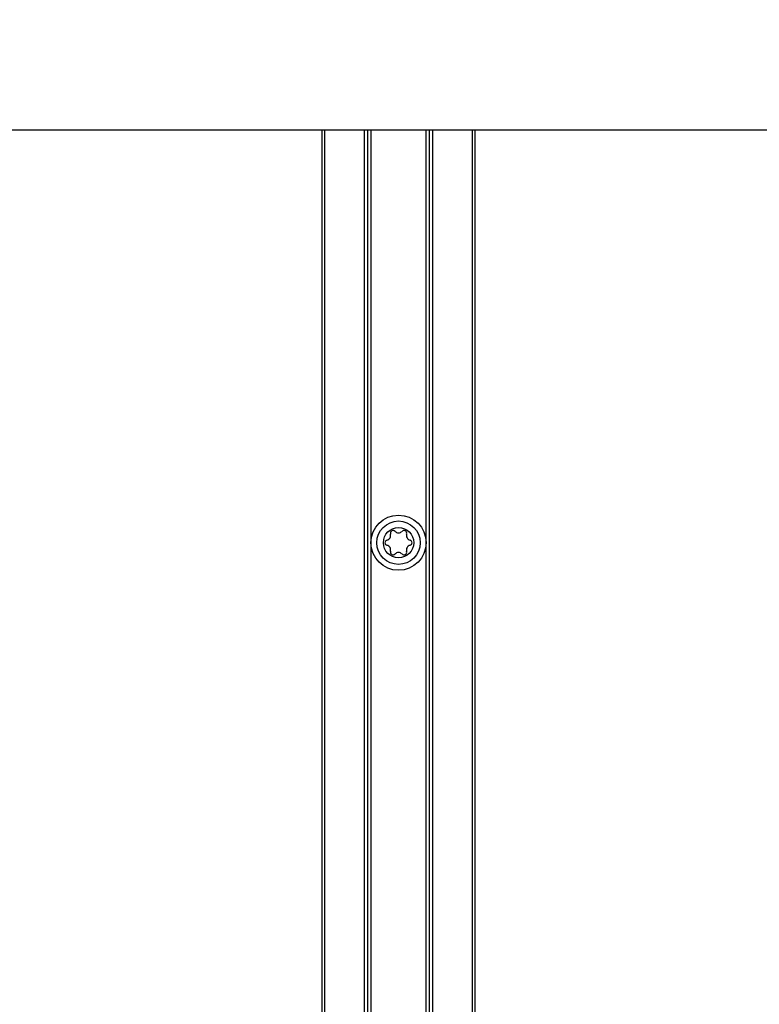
# Model space of a CAD drawing. Extents: x 0 to 594, y 0 to 420.
# Tile 23 of 105: x 272 to 293, y 253 to 282. Entities that reach past the tile are written whole.
import ezdxf

# ---------------------------------------------------------------- set-up
doc = ezdxf.new("R2010")
doc.units = 0
doc.header["$LTSCALE"] = 32.67
doc.layers.get('0').update_dxf_attribs({"linetype": 'CONTINUOUS'})
doc.layers.add('CHAMFERS', color=7, linetype='CONTINUOUS')
doc.layers.add('ROUNDS', color=7, linetype='CONTINUOUS')
doc.styles.get("Standard").update_dxf_attribs({"font": 'txt', "width": 0.8})
doc.dimstyles.get("Standard").update_dxf_attribs({"dimtxt": 2.5, "dimasz": 2.5, "dimexe": 1.25, "dimexo": 0.625, "dimtad": 1, "dimcen": 2.5, "dimazin": 3, "dimtfac": 1, "dimtmove": 0, "dimatfit": 3})

# ---------------------------------------------------------------- blocks, each defined once
blk = doc.blocks.new('_FILLED')
at = {"color": 0, "linetype": 'BYBLOCK'}
blk.add_solid([(0, 0), (-1, 0.1429), (-1, -0.1429)], dxfattribs=at)
blk = doc.blocks.new('*D10')
at = {"color": 2, "linetype": 'CONTINUOUS'}
for p, q in [((244.591, 298.303), (234.368, 298.303)), ((235.368, 298.303), (235.368, 223.138)), ((235.368, 147.972), (235.368, 223.138)), ((292.697, 147.972), (234.368, 147.972))]:
    blk.add_line(p, q, dxfattribs=at)
at = {"color": 2, "linetype": 'CONTINUOUS', "xscale": 3.5, "yscale": 3.5, "zscale": 3.5}
for p, rotation in [((235.368, 298.303), 90), ((235.368, 147.972), 270)]:
    blk.add_blockref('_FILLED', p, dxfattribs=dict(at, rotation=rotation))
at = {"color": 5, "linetype": 'CONTINUOUS', "width": 0.8}
blk.add_text('752', height=3.5, rotation=90, dxfattribs=at).set_placement((234.493, 218.938))

msp = doc.modelspace()

# ---------------------------------------------------------------- linework, layer by layer
at = {"color": 7, "linetype": 'CONTINUOUS'}
msp.add_line((294.198, 278.303), (256.889, 278.303), dxfattribs=at)
for radius in [0.8, 0.63, 0.44]:
    msp.add_circle((282.644, 266.322), radius, dxfattribs=at)
for centre, radius, start, end in [((282.276, 266.534), 0.139, 283.6336, 16.3664), ((282.486, 266.596), 0.079, 43.6336, 196.3664), ((282.644, 266.747), 0.139, 223.6336, 316.3664), ((282.802, 266.596), 0.079, 343.6336, 136.3664), ((283.011, 266.534), 0.139, 163.6336, 256.3664), ((282.328, 266.322), 0.079, 103.6336, 256.3664), ((282.276, 266.11), 0.139, 343.6336, 76.3664), ((283.011, 266.11), 0.139, 103.6336, 196.3664), ((282.96, 266.322), 0.079, 283.6336, 76.3664), ((282.486, 266.049), 0.079, 163.6336, 316.3664), ((282.644, 265.898), 0.139, 43.6336, 136.3664), ((282.802, 266.049), 0.079, 223.6336, 16.3664)]:
    msp.add_arc(centre, radius, start, end, dxfattribs=at)
at = {"layer": 'CHAMFERS', "color": 7, "linetype": 'CONTINUOUS'}
for p, q in [((280.424, 182.322), (280.424, 278.303)), ((280.504, 182.322), (280.504, 278.303)), ((284.784, 278.303), (284.784, 182.322)), ((284.864, 278.303), (284.864, 182.322))]:
    msp.add_line(p, q, dxfattribs=at)
at = {"layer": 'ROUNDS', "color": 7, "linetype": 'CONTINUOUS'}
for p, q in [((281.644, 278.303), (281.644, 182.322)), ((281.744, 278.303), (281.744, 182.322)), ((281.844, 278.303), (281.844, 182.322)), ((283.444, 182.322), (283.444, 278.303)), ((283.544, 182.322), (283.544, 278.303)), ((283.644, 182.322), (283.644, 278.303))]:
    msp.add_line(p, q, dxfattribs=at)

# ---------------------------------------------------------------- dimensions: what is measured, and where the dimension line sits
at = {"color": 2, "linetype": 'CONTINUOUS'}
dim = msp.add_linear_dim(base=(235.368, 147.972), p1=(244.591, 298.303), p2=(292.697, 147.972), angle=270, dimstyle='Standard', dxfattribs=at)
dim.commit()
dim.dimension.update_dxf_attribs({"geometry": '*D10', "text_midpoint": (232.743, 223.138), "dimtype": 128})

doc.saveas('drawing.dxf')
